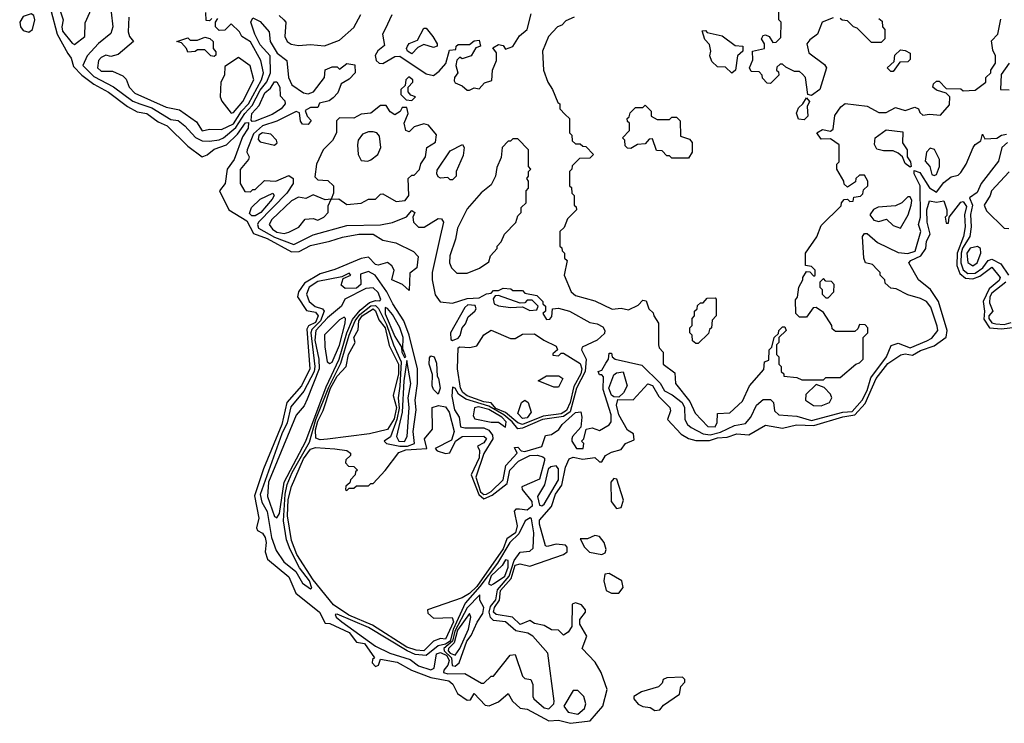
# Model space of a CAD drawing. Extents: x 2737310 to 2869991, y 870230 to 1012730.
# Tile 1 of 256: x 2782637 to 2786726, y 917534 to 920455. Entities that reach past the tile are written whole.
import ezdxf

# ---------------------------------------------------------------- set-up
doc = ezdxf.new("R2010")
doc.units = 0

msp = doc.modelspace()

# ---------------------------------------------------------------- linework, layer by layer
at = {"layer": '0CON02XD'}
for points in [[(2782865, 920352.5), (2782907.5, 920385), (2782908.3, 920441.7), (2782927.5, 920485), (2782927.5, 920505), (2782903, 920583), (2782862.5, 920625), (2782835.6, 920665.6), (2782815, 920674), (2782795, 920674), (2782777.5, 920655), (2782765.8, 920595), (2782781.2, 920565), (2782783.3, 920535), (2782798.8, 920508.8), (2782816.7, 920455), (2782811.2, 920425), (2782815, 920407.5), (2782855, 920357.5), (2782865, 920352.5)], [(2782765.7, 920495), (2782791.9, 920395), (2782836.2, 920315)], [(2783016.4, 920486.4), (2783023.8, 920425), (2783015, 920397.5), (2782964.3, 920355.7), (2782916.7, 920305), (2782898.8, 920265), (2782945, 920219.2), (2783025.7, 920175.7), (2783106.8, 920116.8), (2783135, 920105.7), (2783185, 920089.2), (2783265, 920041.2), (2783295, 920036), (2783322.5, 920015), (2783366.4, 919966.4), (2783395, 919952.5), (2783425, 919950), (2783465, 919955.8), (2783483.8, 919965), (2783535, 920006.9), (2783571.1, 920065), (2783601.9, 920098.1), (2783635, 920162), (2783662.8, 920197.2), (2783678.1, 920235), (2783676.7, 920305), (2783635, 920350), (2783614, 920395), (2783596.7, 920445), (2783605, 920462.5), (2783635, 920448), (2783673.3, 920405), (2783677.5, 920365), (2783706, 920316), (2783746.7, 920285), (2783753.3, 920215), (2783767.5, 920185), (2783815, 920151.2), (2783835, 920146.7), (2783857.5, 920155), (2783902.5, 920215), (2783905, 920247.5), (2783935, 920260), (2783955, 920260), (2783965, 920250), (2783995, 920272.5), (2784028.3, 920268.3), (2784030, 920235), (2784005, 920207.5), (2783971.7, 920188.3), (2783958.3, 920151.7), (2783939.3, 920130.7), (2783921.7, 920118.3), (2783881.7, 920108.3), (2783875, 920090), (2783845, 920090), (2783821.7, 920078.3), (2783830, 920055), (2783847, 920037), (2783835, 920020), (2783811.7, 920021.7), (2783803.3, 920033.3), (2783798.3, 920068.3), (2783785, 920073.3), (2783705, 920034), (2783645, 920014.2), (2783608.2, 919981.8), (2783581.2, 919915), (2783580, 919905), (2783590, 919885), (2783587.5, 919875), (2783553, 919833), (2783552.5, 919775), (2783571.7, 919741.7), (2783595, 919740), (2783605, 919750), (2783615, 919750), (2783653, 919787), (2783700, 919785), (2783755, 919807.5), (2783772.5, 919795), (2783772.5, 919775), (2783745.6, 919734.4), (2783628.8, 919615), (2783623.8, 919605), (2783628.8, 919588.8), (2783695, 919551.5), (2783775, 919522), (2783855, 919561.2), (2783995, 919600), (2784135, 919603.3), (2784185, 919613.3), (2784243.8, 919636.2), (2784265, 919662.5), (2784277.5, 919655), (2784270, 919635), (2784272.5, 919615), (2784293, 919593), (2784316.4, 919593.6), (2784375, 919630), (2784388.3, 919628.3), (2784396.7, 919615), (2784383.3, 919555)], [(2783435, 920460), (2783425, 920450), (2783411.7, 920451.7), (2783410, 920485)], [(2785925, 920140), (2785910, 920145), (2785900, 920215), (2785888.3, 920228.3), (2785875, 920240), (2785855, 920240), (2785818.3, 920258.3), (2785805, 920270), (2785795, 920270), (2785781.7, 920258.3), (2785780, 920245), (2785788.3, 920238.3), (2785790, 920225), (2785755, 920190), (2785741.7, 920191.7), (2785721.7, 920211.7), (2785720, 920225), (2785708.3, 920238.3), (2785675, 920240), (2785667.5, 920255), (2785681.7, 920288.3), (2785680, 920325), (2785730, 920335), (2785730, 920355), (2785717.5, 920375), (2785725, 920390), (2785735, 920392.5), (2785750, 920385), (2785765, 920360), (2785778.3, 920361.7), (2785798.3, 920381.7), (2785800, 920445), (2785790, 920455), (2785790, 920505)], [(2782675, 920403.3), (2782690, 920415), (2782700, 920455), (2782695, 920472.5), (2782685, 920480), (2782651.2, 920468.8), (2782636.7, 920445), (2782640, 920425), (2782650.5, 920410.5), (2782675, 920403.3)], [(2783090, 920465), (2783086.7, 920405), (2783092.5, 920385), (2783110, 920365), (2783045, 920310), (2783015, 920302.5), (2782995, 920307.5), (2782975, 920297.5), (2782963.3, 920285), (2782960, 920255), (2782975, 920241.2), (2783021.7, 920241.7), (2783065, 920222.5), (2783078.3, 920208.3), (2783091.2, 920175), (2783115, 920150), (2783245, 920092), (2783300.7, 920080.7), (2783371.2, 920031.2), (2783395, 919993.8)], [(2783395, 919993.8), (2783425, 920001.2), (2783475, 919998.8), (2783525, 920022.9), (2783558.5, 920075), (2783587.5, 920105), (2783640.6, 920205), (2783649.2, 920235), (2783638.8, 920285), (2783595, 920363.3), (2783560, 920385), (2783550, 920405), (2783515, 920437.5), (2783488.3, 920411.7), (2783465, 920410), (2783450, 920425), (2783450, 920445), (2783460, 920460)], [(2783715, 920472.5), (2783733.9, 920453.9), (2783742.5, 920445), (2783737.5, 920385), (2783747.5, 920365), (2783763.9, 920353.9), (2783795, 920347.5), (2783845, 920352.5), (2783903, 920347), (2783965, 920370), (2784025, 920422.5), (2784053.6, 920476.4)], [(2784182.5, 920475), (2784154, 920416), (2784143.3, 920395), (2784151.7, 920348.3), (2784123.6, 920326.4), (2784113.6, 920306.4), (2784117.5, 920285), (2784130, 920275), (2784145, 920273.3), (2784195, 920302.5), (2784215, 920303.3), (2784325, 920230), (2784355, 920223.3), (2784379.3, 920240.7), (2784407, 920273), (2784421.7, 920328.3), (2784448.3, 920331.7), (2784450, 920345), (2784458.3, 920351.7), (2784505, 920352.5), (2784525, 920367.5), (2784545, 920370), (2784550, 920345), (2784531.7, 920338.3), (2784512.5, 920305), (2784475, 920292.5), (2784465, 920300), (2784453, 920287), (2784447.5, 920265), (2784456.2, 920235), (2784442.5, 920215), (2784440.7, 920200.7), (2784445, 920192.5), (2784475, 920180), (2784495, 920162.5), (2784505, 920162.5), (2784525, 920172.5), (2784545, 920167.5), (2784567.5, 920192.5), (2784597.3, 920202.7), (2784600, 920245), (2784616.7, 920285), (2784617.5, 920305), (2784617, 920317), (2784601.7, 920338.3), (2784625, 920352.5), (2784645, 920347.5), (2784655, 920333.3), (2784685, 920344), (2784712.6, 920387.4), (2784743.8, 920415), (2784760.5, 920479.5)], [(2784940, 920465), (2784905, 920450), (2784888.3, 920431.7), (2784870, 920425), (2784832.5, 920385), (2784807.5, 920325), (2784812.5, 920245), (2784830, 920195), (2784850, 920165), (2784871.7, 920111.7), (2784880, 920105), (2784880, 920085), (2784901.7, 920061.7)], [(2784901.7, 920061.7), (2784920, 920045), (2784920, 919985), (2784930, 919975), (2784931.7, 919951.7), (2784945, 919940), (2784965, 919940), (2784975, 919930), (2784988.3, 919928.3), (2785020, 919895), (2785005, 919880), (2784961.7, 919878.3), (2784931.7, 919848.3), (2784930, 919835), (2784920, 919825), (2784920, 919765), (2784928.3, 919758.3), (2784930, 919735), (2784940, 919725), (2784940, 919685), (2784948.3, 919678.3), (2784950, 919665), (2784911.7, 919628.3), (2784898.3, 919591.7), (2784880, 919575), (2784880, 919515), (2784888.3, 919508.3), (2784890, 919495), (2784900, 919485), (2784900, 919465), (2784910, 919455), (2784897.5, 919395), (2784926.7, 919325), (2784945, 919310), (2785025, 919287.5), (2785097, 919253), (2785135, 919257.5), (2785165, 919250), (2785205, 919270), (2785225, 919290), (2785238.3, 919288.3), (2785250, 919255), (2785268.3, 919238.3), (2785270, 919225), (2785290, 919195), (2785290, 919105), (2785293, 919093), (2785310, 919075), (2785310, 919025), (2785358.3, 918988.3), (2785360, 918945), (2785420.5, 918870.5), (2785441.7, 918821.7), (2785495, 918766.7), (2785525.6, 918764.4), (2785533, 918783), (2785535, 918820), (2785586.7, 918823.3), (2785638.3, 918871.7), (2785667.5, 918935), (2785727, 919003), (2785730, 919035), (2785748.3, 919041.7), (2785750, 919085), (2785760, 919095), (2785770, 919135), (2785788.3, 919151.7), (2785790, 919165), (2785805, 919180), (2785815, 919180), (2785820, 919165), (2785790, 919135), (2785790, 919115), (2785780, 919105), (2785780, 919065), (2785790, 919055), (2785790, 919025), (2785800, 919015), (2785800, 918995), (2785810, 918985), (2785810, 918975), (2785865, 918970), (2785885, 918960), (2785975, 918960), (2785985, 918970), (2786045, 918970), (2786110, 919025), (2786125, 919030), (2786140, 919045), (2786140, 919135), (2786160, 919155), (2786160, 919175), (2786148.3, 919188.3), (2786125, 919190), (2786118.3, 919171.7), (2786105, 919160), (2786025, 919160), (2786011.7, 919171.7), (2786010, 919185), (2785975, 919240), (2785945, 919260), (2785931.7, 919258.3), (2785905, 919220), (2785875, 919220), (2785860, 919235), (2785858.3, 919291.7), (2785867, 919303), (2785872.5, 919345), (2785890, 919375), (2785890, 919385), (2785905, 919410), (2785918.3, 919408.3), (2785935, 919390), (2785940, 919395), (2785940, 919415), (2785925, 919430), (2785900, 919435), (2785900, 919485), (2785947, 919553), (2785965, 919600), (2786048.3, 919681.7), (2786050, 919695), (2786061.7, 919708.3), (2786075, 919710), (2786085, 919700), (2786098.3, 919701.7), (2786101.7, 919718.3), (2786128.3, 919721.7), (2786138.3, 919731.7), (2786141.7, 919748.3), (2786160, 919765), (2786160, 919785), (2786145, 919810), (2786125, 919810), (2786110, 919795), (2786108.3, 919781.7), (2786075, 919760), (2786061.7, 919771.7), (2786060, 919785), (2786030, 919835), (2786030, 919855), (2786040, 919865), (2786040, 919935), (2786005, 919960), (2785965, 919958.8), (2785947.5, 919985), (2785970.7, 919999.3), (2786005, 919992.5), (2786015, 920000), (2786023, 920057), (2786046.7, 920093.3), (2786065, 920107.5), (2786156.4, 920096.4), (2786205, 920070), (2786235, 920070), (2786275, 920090), (2786315, 920077.5), (2786355, 920092.5), (2786370, 920085), (2786375, 920070), (2786388.3, 920058.3), (2786415, 920062.5), (2786461.7, 920058.3), (2786498.3, 920101.7), (2786500, 920135), (2786485, 920150), (2786445, 920162.5), (2786430, 920175), (2786431.7, 920188.3), (2786445, 920200), (2786455, 920200), (2786485, 920170), (2786545, 920167.5), (2786555, 920160), (2786605, 920162.5), (2786650, 920195), (2786650, 920215), (2786670, 920235), (2786670, 920245), (2786690, 920275), (2786690, 920305), (2786678.3, 920328.3), (2786673, 920367), (2786700, 920395), (2786712.5, 920457.5)], [(2786015, 920462.5), (2785970, 920445), (2785950, 920395), (2785918.3, 920371.7), (2785906.7, 920355), (2785915, 920317.5), (2785979.5, 920269.5), (2785987.5, 920255), (2785960, 920165), (2785925, 920140)], [(2786205, 920460), (2786218.3, 920448.3), (2786220, 920425), (2786230, 920415), (2786230, 920375), (2786215, 920360), (2786175, 920360), (2786115, 920420), (2786100, 920425), (2786075, 920450), (2786053, 920453), (2786045, 920460)], [(2784265, 920313.3), (2784247.5, 920325), (2784243.3, 920335), (2784247.5, 920345), (2784255, 920356.7), (2784289.3, 920370.7), (2784315, 920420), (2784325, 920420), (2784352.5, 920385), (2784370, 920355), (2784370, 920345), (2784355, 920340), (2784315, 920352.5), (2784290.7, 920339.3), (2784265, 920313.3)], [(2785595, 920232.5), (2785568.3, 920258.3), (2785535, 920260), (2785511.7, 920281.7), (2785502.5, 920305), (2785507.5, 920325), (2785501.7, 920351.7), (2785483, 920373), (2785471.7, 920408.3), (2785485, 920410), (2785492.5, 920402.5), (2785555, 920387.5), (2785608.3, 920348.3), (2785640, 920345), (2785640, 920325), (2785617.5, 920305), (2785610, 920245), (2785595, 920232.5)], [(2783445, 920302.5), (2783430, 920305), (2783405, 920330), (2783375, 920330), (2783365, 920322.5), (2783335, 920320), (2783330, 920335), (2783308.3, 920358.3), (2783290, 920365), (2783335, 920380), (2783345, 920370), (2783375, 920370), (2783405, 920382.5), (2783427, 920377), (2783440, 920365), (2783440, 920335), (2783451.7, 920321.7), (2783451.7, 920308.3), (2783445, 920302.5)], [(2786265, 920240), (2786255, 920240), (2786240, 920255), (2786268.3, 920281.7), (2786271.7, 920308.3), (2786295, 920330), (2786315, 920327.5), (2786335.9, 920315.9), (2786335, 920290), (2786325, 920280), (2786291.7, 920278.3), (2786265, 920240)], [(2782836.2, 920315), (2782850, 920295), (2782860.3, 920260.3), (2782895, 920224.2), (2782945, 920187.1), (2783005, 920154.2), (2783085, 920094), (2783125, 920072.5), (2783165, 920065.8), (2783211.3, 920031.3), (2783248.8, 920015), (2783335, 919930), (2783395, 919886.2), (2783415, 919893.8), (2783445, 919918), (2783495, 919936), (2783540.8, 919979.2), (2783575, 920026.2), (2783587.5, 920027.5), (2783586.2, 920005), (2783562, 919968), (2783528, 919875), (2783498.8, 919835), (2783490, 919775), (2783466, 919745), (2783505.7, 919665.7), (2783579.5, 919619.5), (2783607.4, 919567.4), (2783665, 919546.5), (2783765, 919490.8), (2783797.9, 919492.1), (2783845, 919517.5), (2783925, 919536), (2783977.3, 919552.7), (2784045, 919564), (2784105, 919564), (2784145, 919540), (2784198.8, 919528.8), (2784273, 919493), (2784291.7, 919471.7), (2784286.7, 919425), (2784257.5, 919402.5), (2784255, 919330), (2784226.1, 919356.1), (2784182.5, 919375), (2784192.5, 919415), (2784183, 919433), (2784165, 919447.5), (2784126, 919436), (2784115, 919439.2), (2784085, 919468.6), (2784055, 919464.2), (2783945, 919417.5), (2783885, 919399.4), (2783819.5, 919360.5), (2783794.2, 919325), (2783790, 919305), (2783827.5, 919247.5), (2783865, 919240.8), (2783876.5, 919225), (2783865, 919198.1), (2783836.5, 919183.5), (2783829.7, 919170.3), (2783842.2, 919005), (2783807.8, 918935), (2783746.9, 918865), (2783725.3, 918774.7), (2783649.5, 918590.5), (2783612.1, 918477.9), (2783630, 918385), (2783620.8, 918345), (2783625, 918333.8), (2783645, 918323.3), (2783655.7, 918305.7), (2783660, 918285), (2783656, 918245), (2783665.9, 918215.9), (2783755, 918142.5), (2783783.6, 918073.6), (2783882.5, 917995), (2783905, 917950), (2783925, 917947.5), (2784005, 917910.8), (2784035, 917870), (2784068.8, 917865), (2784110, 917805), (2784101.7, 917798.3), (2784100, 917785), (2784115, 917770), (2784127.5, 917775), (2784135, 917800), (2784205, 917787.5), (2784264.1, 917754.1), (2784345, 917723.8), (2784419.5, 917709.5), (2784436.1, 917696.1), (2784455, 917657.5), (2784495, 917630), (2784509.3, 917630.7), (2784525, 917657.5), (2784569.5, 917609.5), (2784586.7, 917606.7), (2784625, 917623.3), (2784665, 917657.5), (2784683.3, 917625), (2784715, 917596.7), (2784745, 917592.5), (2784835, 917543.3), (2784875, 917546.7), (2784925, 917533.8), (2785006.1, 917543.9), (2785058.8, 917605), (2785076.4, 917673.6), (2785051.2, 917745), (2785027.3, 917787.3), (2784972.5, 917845), (2784992.5, 917895), (2784963.3, 917945), (2784963.3, 917965), (2784986.7, 917995), (2784986.7, 918005), (2784970, 918025), (2784945, 918033.3), (2784931.7, 918028.3), (2784930, 917935), (2784915, 917912.5), (2784895, 917900), (2784875, 917920), (2784845, 917922.5), (2784815, 917940), (2784775, 917947.5), (2784755, 917960), (2784715, 917944.2), (2784684, 917974), (2784615.5, 917985.5), (2784604.5, 917995), (2784608.5, 918015), (2784630, 918045), (2784634, 918085), (2784678.2, 918135), (2784695, 918190.6), (2784715, 918196.5), (2784755, 918185.8), (2784895.9, 918234.1), (2784910, 918245), (2784910, 918265), (2784903.6, 918273.6), (2784865, 918278), (2784827.5, 918267.5), (2784820.7, 918270.7), (2784795, 918360), (2784795, 918377.5), (2784845, 918433.8), (2784862.5, 918485), (2784888, 918522), (2784903.2, 918596.8), (2784918.3, 918631.7), (2784935, 918638.6), (2784975, 918630.8), (2785025, 918637.5), (2785045, 918620), (2785055, 918620), (2785070, 918645), (2785095, 918660), (2785135, 918670), (2785152.5, 918695), (2785188.8, 918711.2), (2785186.7, 918735), (2785161.2, 918751.2), (2785124.5, 918814.5), (2785116, 918854), (2785121.7, 918878.3), (2785185, 918876.7), (2785245, 918942.5), (2785265, 918936), (2785290.9, 918890.9), (2785336.7, 918845), (2785339.3, 918830.7), (2785327.5, 918795), (2785384.2, 918734.2), (2785415, 918716), (2785445, 918708), (2785502.4, 918707.6), (2785535, 918719.1), (2785575, 918721.4), (2785615, 918736.2), (2785665, 918730.8), (2785735, 918771.2), (2785805, 918758.6), (2785862.5, 918772.5), (2785935, 918769.6), (2786055, 918806.4), (2786105.9, 918814.1), (2786148.7, 918861.3), (2786193.5, 918965), (2786242.9, 919027.1), (2786296.3, 919063.7), (2786315, 919067.5), (2786345, 919062.7), (2786377.9, 919082.1), (2786435, 919101.4), (2786485, 919137.5), (2786489.6, 919165), (2786452.9, 919285), (2786420, 919335), (2786370, 919375), (2786330, 919445), (2786337.5, 919455), (2786380, 919475), (2786400, 919505), (2786402.5, 919535), (2786418.8, 919565), (2786406.1, 919613.9), (2786404.2, 919665), (2786415, 919702.5), (2786445, 919698), (2786475, 919702.5), (2786488, 919665), (2786487.5, 919642.5), (2786480, 919635), (2786485, 919610), (2786495, 919610), (2786497.5, 919635), (2786545, 919697.5), (2786555, 919700), (2786569.7, 919679.7), (2786561.4, 919645), (2786564.3, 919595), (2786556.9, 919555), (2786530, 919485), (2786529.1, 919435), (2786541.1, 919401.1), (2786565, 919381.9), (2786595, 919378.9), (2786625, 919390.6), (2786675, 919427.5), (2786709.2, 919385), (2786705, 919372), (2786662.7, 919337.3), (2786638.9, 919285), (2786644.4, 919245), (2786641.7, 919211.7), (2786665, 919175.7), (2786715, 919170.9), (2786855, 919188.2)], [(2783515, 920067.5), (2783525, 920070), (2783563.8, 920115), (2783608.8, 920205), (2783593.6, 920263.6), (2783545, 920297.5), (2783489.3, 920260.7), (2783487.5, 920225), (2783472.5, 920195), (2783470, 920135), (2783476.4, 920116.4), (2783515, 920067.5)], [(2786746.2, 920275), (2786713, 920227), (2786710, 920165), (2786746.4, 920163.6)], [(2784265, 920120), (2784280, 920135), (2784261.7, 920141.7), (2784250, 920155), (2784250, 920175), (2784270, 920195), (2784270, 920205), (2784252.5, 920217.5), (2784240, 920205), (2784238.3, 920181.7), (2784220, 920165), (2784220, 920145), (2784241.7, 920121.7), (2784265, 920120)], [(2783602.5, 920032.5), (2783598.3, 920038.3), (2783601.2, 920065), (2783630.8, 920099.2), (2783655, 920151.2), (2783678.6, 920171.4), (2783695, 920196.7), (2783705, 920196.7), (2783716.7, 920175), (2783718.3, 920138.3), (2783738.3, 920118.3), (2783740, 920105), (2783722.5, 920085), (2783685, 920061.2), (2783615, 920033.8), (2783602.5, 920032.5)], [(2785895, 920038.8), (2785871.4, 920041.4), (2785862.7, 920067.3), (2785871.2, 920088.8), (2785890, 920105), (2785905, 920130), (2785917.5, 920115), (2785907.5, 920095), (2785910, 920055), (2785895, 920038.8)], [(2783995, 919687.5), (2784055, 919693.3), (2784085, 919710), (2784115, 919710), (2784135, 919730), (2784145, 919732.5), (2784200.7, 919700.7), (2784237.5, 919705), (2784253.3, 919725), (2784250, 919795), (2784265, 919810), (2784275, 919810), (2784297, 919833), (2784303, 919857), (2784322.5, 919885), (2784327.5, 919925), (2784363.6, 919946.4), (2784367.5, 919977.5), (2784335, 920017.5), (2784315, 920022.5), (2784275, 920010), (2784255, 919990), (2784240, 919995), (2784233.3, 920025), (2784250, 920065), (2784245, 920090), (2784225, 920090), (2784216.4, 920073.6), (2784195, 920060), (2784175, 920072.5), (2784158.8, 920098.8), (2784135, 920098.8), (2784095, 920066.7), (2784055, 920063.3), (2784025, 920046.7), (2783965, 920047.5), (2783952.5, 920035), (2783952.5, 919985), (2783936.4, 919953.6), (2783897.5, 919915), (2783870, 919855), (2783863, 919803), (2783875, 919790), (2783917, 919787), (2783940, 919765), (2783940, 919735), (2783930, 919710), (2783961.7, 919711.7), (2783995, 919687.5)], [(2785415, 919880), (2785345, 919880), (2785335, 919890), (2785325, 919890), (2785305, 919910), (2785281.7, 919911.7), (2785265, 919960), (2785251.7, 919958.3), (2785235, 919940), (2785203, 919937), (2785175, 919920), (2785161.7, 919921.7), (2785151.7, 919931.7), (2785150, 919955), (2785140, 919965), (2785170, 919995), (2785170, 920025), (2785161.7, 920031.7), (2785160, 920045), (2785168.3, 920051.7), (2785171.7, 920068.3), (2785195, 920090), (2785225, 920090), (2785235, 920100), (2785260, 920075), (2785260, 920055), (2785285, 920040), (2785335, 920040), (2785345, 920050), (2785365, 920050), (2785380, 920035), (2785381.7, 919971.7), (2785418.3, 919958.3), (2785430, 919945), (2785430, 919905), (2785415, 919880)], [(2786335, 919842.5), (2786315, 919857.5), (2786303.3, 919885), (2786285, 919901.2), (2786265, 919910), (2786225, 919910), (2786197, 919917), (2786187, 919937), (2786190, 919965), (2786235, 919997.5), (2786305, 919990), (2786303.6, 919943.6), (2786323.3, 919915), (2786322.5, 919885), (2786336.7, 919865), (2786340, 919845), (2786335, 919842.5)], [(2783695, 919934), (2783705.9, 919944.1), (2783703.8, 919955), (2783679.7, 919979.7), (2783645.6, 919985.6), (2783630, 919975), (2783627, 919957), (2783635, 919947.5), (2783695, 919934)], [(2784083, 919867), (2784095, 919872.5), (2784124.2, 919895.8), (2784136.7, 919925), (2784131.7, 919971.7), (2784120, 919985), (2784105, 919990), (2784085, 919990), (2784060.7, 919979.3), (2784042.5, 919955), (2784040, 919935), (2784042.5, 919895), (2784055, 919870), (2784083, 919867)], [(2784383.3, 919555), (2784350, 919405), (2784350, 919375), (2784363, 919313), (2784383, 919283), (2784435, 919277.5), (2784495, 919297.5), (2784545, 919300), (2784575, 919317.5), (2784595, 919320), (2784605, 919330), (2784625, 919330), (2784645, 919340), (2784677, 919337), (2784685, 919330), (2784725, 919330), (2784735, 919320), (2784785, 919310), (2784810, 919285), (2784810, 919275), (2784820, 919265), (2784820, 919245), (2784810, 919235), (2784825, 919210), (2784838.3, 919211.7), (2784847, 919223), (2784850, 919255), (2784875, 919257.5), (2784920, 919245), (2785005, 919197.5), (2785035, 919192.5), (2785059.3, 919179.3), (2785067.5, 919165), (2785065, 919152.5), (2785035.6, 919124.4), (2784972.5, 919095), (2784970, 919085), (2784990, 919045), (2784985.6, 918995), (2784949.6, 918925), (2784923.5, 918826.5), (2784895, 918808.2), (2784808.8, 918795), (2784725, 918758.9), (2784705, 918756), (2784682.5, 918785), (2784647.5, 918815), (2784585, 918850.7), (2784490, 918880), (2784459.7, 918899.7), (2784445.7, 918925.7), (2784435, 918930), (2784431.7, 918891.7), (2784442, 918835), (2784462.5, 918805), (2784467.5, 918765), (2784485, 918760), (2784565, 918760), (2784585, 918750.8), (2784599.8, 918729.8), (2784601.5, 918715), (2784565, 918653.8), (2784531.2, 918555), (2784550.8, 918495), (2784565, 918483.6), (2784575, 918484.6), (2784595, 918495.7), (2784644.3, 918545), (2784655.9, 918604.1), (2784702.5, 918655), (2784691.7, 918678.3), (2784705, 918680), (2784720, 918665), (2784735, 918662), (2784805, 918682.5), (2784820.7, 918729.3), (2784845, 918733.3), (2784876.4, 918753.6), (2784890, 918775), (2784945, 918823.8), (2784966.7, 918826.7), (2784972, 918805), (2784967, 918763), (2784932.5, 918725), (2784930, 918715), (2784930, 918705), (2784950, 918675), (2784977.5, 918675), (2784980, 918695), (2784970, 918705), (2784980, 918715), (2784990, 918755), (2785015, 918760), (2785045, 918750), (2785085, 918772.5), (2785093.3, 918785), (2785093.8, 918815), (2785060.3, 918920.3), (2785061.7, 918971.7), (2785055, 918980), (2785045, 918980), (2785040, 918995), (2785055, 919000), (2785071.7, 919028.3), (2785082.5, 919045), (2785085, 919070), (2785095, 919070), (2785097.5, 919055), (2785110, 919045), (2785220.6, 919020.6), (2785296.4, 918946.4), (2785314.4, 918914.4), (2785347.3, 918897.3), (2785388, 918865), (2785397.5, 918845), (2785398.8, 918795), (2785410, 918775), (2785425, 918761.2), (2785475, 918736), (2785505, 918731.9), (2785547.4, 918742.6), (2785605, 918770.8), (2785651.2, 918778.8), (2785673.3, 918805), (2785697.5, 918855), (2785725, 918877.5), (2785755, 918877.5), (2785767.5, 918865), (2785771.7, 918831.7), (2785790, 918815), (2785865, 918808.8), (2785925, 918790.8), (2786055, 918825.8), (2786095, 918828.6), (2786135.6, 918875), (2786156.5, 918915), (2786172.5, 918967.5), (2786236.7, 919055), (2786257, 919103), (2786285, 919112.5), (2786335, 919093.3), (2786405, 919121.2), (2786425, 919133.3), (2786450, 919165), (2786447.5, 919182.5), (2786421.7, 919261.7), (2786402.5, 919285), (2786378, 919298), (2786325, 919312.5), (2786277, 919337), (2786255, 919340), (2786231.7, 919361.7), (2786230, 919375), (2786210, 919395), (2786210, 919405), (2786198.3, 919418.3), (2786178.3, 919438.3), (2786150, 919445), (2786142.5, 919465), (2786137.5, 919555), (2786145, 919567.5), (2786157, 919567), (2786199.3, 919529.3), (2786285, 919488.8), (2786325, 919484), (2786355.6, 919494.4), (2786380, 919575), (2786370, 919605), (2786377.5, 919635), (2786376.2, 919765), (2786352.5, 919815), (2786351.7, 919828.3), (2786375, 919820), (2786415, 919756.7), (2786445, 919738.8), (2786475, 919778.8), (2786505, 919802.5), (2786535, 919810), (2786545, 919820), (2786567.5, 919855), (2786596.7, 919925), (2786605, 919937.5), (2786628.3, 919951.7), (2786635, 919980), (2786645, 919960), (2786695, 919963.3), (2786715, 919976.2), (2786735, 919980)], [(2784495, 919402.5), (2784547, 919423), (2784585, 919450), (2784592.5, 919475), (2784620, 919505), (2784620, 919515), (2784637, 919533), (2784650, 919565), (2784697, 919613), (2784705, 919640), (2784720, 919655), (2784720, 919675), (2784740, 919695), (2784740, 919745), (2784750, 919755), (2784750, 919785), (2784742.5, 919795), (2784750, 919805), (2784750, 919825), (2784760, 919835), (2784750, 919845), (2784750, 919915), (2784705, 919960), (2784685, 919960), (2784675, 919950), (2784665, 919950), (2784640, 919925), (2784637, 919883), (2784618.3, 919841.7), (2784612.5, 919805), (2784595, 919770), (2784553.6, 919736.4), (2784495, 919670), (2784455, 919590), (2784446.4, 919543.6), (2784423.3, 919475), (2784422.5, 919445), (2784430, 919425), (2784453, 919403), (2784495, 919402.5)], [(2784435, 919790), (2784425, 919790), (2784415, 919800), (2784385, 919797.5), (2784375, 919802.5), (2784368.8, 919815), (2784370.3, 919829.7), (2784425, 919911.2), (2784476.2, 919936.2), (2784482.5, 919925), (2784479.3, 919890.7), (2784450, 919825), (2784450, 919805), (2784435, 919790)], [(2786435, 919807.5), (2786445, 919812.5), (2786456.7, 919845), (2786456.7, 919875), (2786436.4, 919916.4), (2786418.3, 919921.7), (2786403.3, 919905), (2786397, 919867), (2786417.5, 919845), (2786425, 919812.5), (2786435, 919807.5)], [(2786740, 919945), (2786716.1, 919923.9), (2786702.3, 919867.7), (2786630, 919775), (2786613, 919737), (2786582, 919715), (2786594.4, 919685), (2786585.8, 919645.8), (2786589.2, 919595), (2786582.9, 919555), (2786552.9, 919507.1), (2786547.3, 919485), (2786545.5, 919445), (2786555, 919416), (2786575, 919401.1), (2786605, 919403.3), (2786637.1, 919425), (2786658.8, 919455), (2786675, 919460.8), (2786711.2, 919441.2), (2786743.8, 919395)], [(2786746.1, 919823.9), (2786672.5, 919745), (2786667.5, 919725), (2786642.5, 919685), (2786651.7, 919661.7), (2786725, 919590), (2786745, 919587.5)], [(2783615, 919640.8), (2783600.8, 919640.8), (2783590.5, 919650.5), (2783598.8, 919675), (2783635, 919710), (2783687.5, 919735), (2783693.3, 919725), (2783685, 919710), (2783638, 919655), (2783615, 919640.8)], [(2783735, 919566.7), (2783755, 919573.3), (2783796.1, 919593.9), (2783823, 919627), (2783855, 919630), (2783875, 919622.5), (2783900, 919635), (2783917.5, 919655), (2783918.3, 919681.7), (2783930, 919710), (2783905, 919707.5), (2783855, 919727.5), (2783825, 919713.3), (2783795, 919717.5), (2783765, 919703.3), (2783683.3, 919625), (2783673.3, 919605), (2783686.7, 919585), (2783705, 919572.5), (2783735, 919566.7)], [(2786295, 919590), (2786326.7, 919645), (2786340, 919685), (2786342.5, 919705), (2786335, 919720), (2786325, 919720), (2786300, 919695), (2786275, 919682.5), (2786203, 919677), (2786183.6, 919666.4), (2786167.5, 919645), (2786185, 919623.3), (2786205, 919617.5), (2786237, 919627), (2786265, 919600), (2786295, 919590)], [(2786595, 919433.3), (2786613.3, 919445), (2786628.8, 919485), (2786626.7, 919505), (2786615, 919513.3), (2786585, 919506), (2786570, 919485), (2786575, 919447.5), (2786595, 919433.3)], [(2783845, 918092.5), (2783850, 918095), (2783840, 918125), (2783799.5, 918179.5), (2783759.5, 918255), (2783745.5, 918295), (2783731.8, 918375), (2783739.6, 918485), (2783747.9, 918525), (2783768.5, 918575), (2783839.7, 918700.3), (2783867.3, 918795), (2783920.2, 918929.8), (2783971.2, 919028.8), (2784005.4, 919145), (2784030.7, 919205), (2784049.5, 919230.5), (2784095, 919266.8), (2784115, 919267.9), (2784126.4, 919256.3), (2784159.9, 919189.9), (2784188.8, 919105), (2784220.7, 919035), (2784216, 918934), (2784209.2, 918885), (2784212.3, 918842.3), (2784203.1, 918795), (2784176.5, 918723.5), (2784150, 918705), (2784160, 918695), (2784215, 918684.5), (2784247.5, 918685), (2784276.2, 918695), (2784270.8, 918745), (2784284, 918835), (2784279.2, 918875), (2784289.2, 918945), (2784289.2, 919005), (2784254.3, 919145), (2784232, 919205), (2784186.2, 919275), (2784162, 919325), (2784112.5, 919395), (2784085, 919410), (2784052, 919398), (2784053.1, 919355), (2784035, 919340), (2783989.2, 919339.2), (2783972.3, 919352.3), (2783980, 919380), (2784012.5, 919395), (2784005, 919402.5), (2783975, 919387.5), (2783875, 919367.5), (2783838.8, 919345), (2783828, 919315), (2783839.2, 919285), (2783864.6, 919264.6), (2783894.4, 919254.4), (2783900.8, 919245), (2783886.2, 919205), (2783850.6, 919169.4), (2783846.2, 919155), (2783862.7, 919015), (2783859.5, 918995), (2783817.1, 918912.9), (2783762.8, 918847.2), (2783748.3, 918781.7), (2783725, 918736.2), (2783635.7, 918484.3), (2783642.2, 918452.2), (2783665, 918412.5), (2783682.2, 918305), (2783701.7, 918251.7), (2783733.8, 918203.8), (2783783.4, 918163.4), (2783810.8, 918115), (2783845, 918092.5)], [(2785995, 919300), (2786017.5, 919325), (2786020, 919355), (2786008.3, 919368.3), (2785985, 919370), (2785975, 919380), (2785960, 919365), (2785960, 919345), (2785970, 919335), (2785970, 919315), (2785985, 919300), (2785995, 919300)], [(2783705, 918386.7), (2783715.6, 918405), (2783734.5, 918535), (2783825.7, 918705.7), (2783909.1, 918930.8), (2783963.1, 919045), (2783995.3, 919155), (2784019.3, 919210.7), (2784051.2, 919248.8), (2784089.4, 919280.6), (2784115, 919289.2), (2784132.5, 919287.5), (2784136.4, 919293.6), (2784125, 919322.5), (2784105, 919341.2), (2784075, 919339.2), (2783987.5, 919295), (2783973.8, 919265), (2783915, 919217.5), (2783866.7, 919165), (2783862.9, 919125), (2783879.4, 919045), (2783881.1, 919005), (2783831.1, 918878.9), (2783818.7, 918851.3), (2783785, 918812.5), (2783669.5, 918535), (2783665.8, 918475.8), (2783695, 918392.5), (2783705, 918386.7)], [(2786732.5, 919365), (2786675, 919319.2), (2786665.8, 919305), (2786665, 919280), (2786678.8, 919245), (2786662.5, 919225), (2786661.4, 919215), (2786675, 919196), (2786691.7, 919191.7), (2786725, 919189.1), (2786755, 919198.1)], [(2784755, 919247.5), (2784785, 919250), (2784790, 919265), (2784765, 919290), (2784745, 919290), (2784735, 919280), (2784715, 919277.5), (2784625, 919310), (2784611.7, 919308.3), (2784603.3, 919296.7), (2784607.5, 919275), (2784625, 919266.7), (2784675, 919260), (2784725, 919262.5), (2784755, 919247.5)], [(2785455, 919110), (2785445, 919110), (2785431.7, 919121.7), (2785430, 919145), (2785420, 919155), (2785420, 919175), (2785430, 919185), (2785430, 919215), (2785440, 919225), (2785440, 919245), (2785450, 919255), (2785451.7, 919268.3), (2785465, 919280), (2785475, 919280), (2785491.7, 919298.3), (2785525, 919300), (2785530, 919295), (2785530, 919225), (2785513, 919207), (2785510, 919175), (2785501.7, 919168.3), (2785498.3, 919151.7), (2785455, 919110)], [(2784235, 919052.5), (2784240, 919055), (2784228.3, 919088.3), (2784229.2, 919135), (2784215, 919176.7), (2784185, 919231.2), (2784165, 919256.2), (2784155, 919260), (2784155, 919233.3), (2784195, 919140), (2784222.5, 919095), (2784224.2, 919075), (2784235, 919052.5)], [(2784435, 919122.5), (2784457.5, 919132.5), (2784466.1, 919143.9), (2784473.8, 919176.2), (2784488.3, 919191.7), (2784499.3, 919220.7), (2784527.5, 919245), (2784532.5, 919255), (2784528.3, 919268.3), (2784498.3, 919271.7), (2784485, 919260), (2784426.7, 919155), (2784427.5, 919127.5), (2784435, 919122.5)], [(2783885, 918710), (2783867.3, 918717.3), (2783865, 918752.5), (2783875, 918788.6), (2783897, 918833), (2783928.2, 918925), (2783955, 918974.4), (2783993.3, 919015), (2784002, 919065), (2784030, 919115), (2784024.2, 919135), (2784042.3, 919167.7), (2784044.6, 919205), (2784059.5, 919225), (2784105, 919254.4), (2784115, 919245.8), (2784128.3, 919208.3), (2784154.6, 919175), (2784171.7, 919101.7), (2784210, 919025), (2784209.7, 918985), (2784188, 918895), (2784201.2, 918845), (2784192.2, 918797.8), (2784165, 918754), (2784090, 918735), (2783915, 918714), (2783885, 918710)], [(2783925, 919027.5), (2783935, 919033.3), (2783965, 919103.3), (2783988.8, 919195), (2783990, 919215), (2783985, 919220), (2783965, 919208.8), (2783903, 919147), (2783903.6, 919096.4), (2783913.9, 919033.9), (2783925, 919027.5)], [(2784725, 918774.7), (2784705, 918781.2), (2784655, 918823.9), (2784615, 918840.3), (2784594.6, 918864.6), (2784565, 918868.2), (2784495, 918894), (2784476.9, 918906.9), (2784467.2, 918925), (2784455.3, 919005), (2784457.5, 919092.5), (2784465, 919096.9), (2784506, 919094), (2784535, 919101.4), (2784563.8, 919146.2), (2784595, 919165.7), (2784675, 919130.8), (2784695, 919132), (2784725, 919149.2), (2784775, 919151.2), (2784813.8, 919123.8), (2784865, 919100), (2784870, 919085), (2784851.7, 919068.3), (2784851.7, 919061.7), (2784875, 919060), (2784885, 919070), (2784895, 919070), (2784965, 919028), (2784971.5, 919005), (2784967.8, 918985), (2784938.5, 918931.5), (2784922.9, 918865), (2784907.5, 918832.5), (2784885, 918818.9), (2784811.2, 918808.8), (2784725, 918774.7)], [(2784375, 918900), (2784355, 918920), (2784350, 918935), (2784351.7, 918981.7), (2784337.5, 919025), (2784338.3, 919051.7), (2784345, 919060), (2784357.5, 919055), (2784368.3, 919028.3), (2784370, 918975), (2784376.7, 918965), (2784382.5, 918925), (2784375, 918900)], [(2784235, 918703.1), (2784245.5, 918724.5), (2784254.2, 918845), (2784250.8, 918885), (2784260.8, 918945), (2784245, 919040), (2784232.7, 918955), (2784224.6, 918825.4), (2784201.1, 918725), (2784212, 918705), (2784235, 918703.1)], [(2784875, 918928.8), (2784855, 918929.2), (2784790, 918955), (2784825, 918976.2), (2784876.4, 918976.4), (2784892.5, 918965), (2784875, 918928.8)], [(2785125, 918887.5), (2785105, 918888.8), (2785095, 918896.2), (2785083.1, 918925), (2785105, 918980), (2785115, 918988.8), (2785142.5, 918992.5), (2785160, 918935), (2785144.1, 918905.9), (2785125, 918887.5)], [(2785965, 918852.5), (2786000, 918865), (2786010, 918885), (2786005, 918900), (2785978.3, 918928.3), (2785945, 918940), (2785901.7, 918898.3), (2785900, 918875), (2785933.6, 918853.6), (2785965, 918852.5)], [(2784315, 917834.4), (2784283.1, 917836.9), (2784245, 917849.6), (2784101.7, 917941.7), (2784003.2, 917983.2), (2783940, 918025), (2783855, 918130), (2783787.5, 918235), (2783765, 918292.5), (2783749.5, 918395), (2783752.4, 918462.4), (2783765, 918516.7), (2783815, 918631.2), (2783845, 918672.5), (2783865, 918678.8), (2783945, 918673.8), (2783995, 918666.7), (2784010, 918655), (2784010, 918645), (2783991.7, 918628.3), (2783990, 918615), (2784001.7, 918601.7), (2784025, 918600), (2784040, 918585), (2784031.7, 918578.3), (2784030, 918565), (2784010, 918545), (2784008.3, 918531.7), (2783991.7, 918518.3), (2783990, 918505), (2783995, 918500), (2784005, 918510), (2784025, 918510), (2784035, 918520), (2784085, 918520), (2784095, 918530), (2784105, 918530), (2784155, 918583.3), (2784212.1, 918657.9), (2784240.7, 918669.3), (2784285, 918671.8), (2784327.5, 918675), (2784318.6, 918715), (2784351.2, 918755), (2784350, 918845), (2784376.2, 918853.8), (2784405, 918847.5), (2784420, 918825), (2784441.5, 918745), (2784430.8, 918709.2), (2784362.5, 918675), (2784370, 918665), (2784405, 918653.8), (2784423.6, 918656.4), (2784446.2, 918705), (2784475, 918724.2), (2784565, 918726), (2784575.8, 918715.8), (2784565, 918698.8), (2784537.5, 918685), (2784546.8, 918666.8), (2784545.4, 918635.4), (2784512.5, 918565), (2784543.4, 918483.4), (2784565, 918466.2), (2784598.8, 918481.2), (2784660.9, 918529.1), (2784672.7, 918585), (2784707.9, 918622.1), (2784755, 918646.1), (2784787.1, 918647.1), (2784809.7, 918639.7), (2784816.7, 918635), (2784816.7, 918625), (2784795, 918547.5), (2784722.5, 918515), (2784723.3, 918505), (2784764.3, 918455), (2784765.6, 918435), (2784745, 918418.6), (2784712.3, 918422.3), (2784696.7, 918423.3), (2784690, 918415), (2784703.6, 918353.6), (2784696.1, 918325), (2784660.6, 918299.4), (2784645, 918258.1), (2784535, 918101.1), (2784505, 918072.3), (2784475, 918054.2), (2784330, 918005), (2784331.7, 917991.7), (2784355, 917970), (2784433, 917973), (2784438.1, 917955), (2784405, 917883.3), (2784385, 917886.2), (2784355.5, 917874.5), (2784315, 917834.4)], [(2784725, 918799.5), (2784705, 918820), (2784721.2, 918865), (2784735, 918876), (2784748.8, 918865), (2784760.8, 918825), (2784745, 918801.8), (2784725, 918799.5)], [(2784655, 918763.3), (2784657.5, 918785), (2784638.6, 918805), (2784585, 918836.8), (2784542.4, 918847.6), (2784525.9, 918844.1), (2784520.8, 918810.8), (2784527.7, 918797.7), (2784595, 918783.8), (2784625, 918784), (2784655, 918763.3)], [(2784805, 918436.7), (2784815, 918443.8), (2784874.4, 918545), (2784875, 918590), (2784865, 918603.3), (2784842.1, 918597.9), (2784831.5, 918588.5), (2784816.6, 918523.4), (2784786.7, 918475), (2784795, 918440), (2784805, 918436.7)], [(2785115, 918426.2), (2785135, 918430), (2785145, 918460), (2785117, 918547), (2785105, 918550), (2785092.5, 918535), (2785094, 918455), (2785115, 918426.2)], [(2784835, 917594), (2784855.8, 917614.2), (2784856.7, 917625), (2784830, 917825), (2784767.5, 917895), (2784747.3, 917907.3), (2784697.1, 917917.1), (2784655, 917955.7), (2784605, 917960), (2784592.4, 917972.4), (2784586.2, 917995), (2784591.6, 918018.4), (2784615, 918046.2), (2784621.6, 918088.4), (2784670, 918145), (2784690.5, 918209.5), (2784715, 918244), (2784755, 918248), (2784769.5, 918260.5), (2784772.5, 918325), (2784762.5, 918382.5), (2784756.7, 918386.7), (2784736.7, 918375), (2784709.3, 918320.7), (2784671.8, 918285), (2784621, 918199), (2784548.5, 918101.5), (2784487.3, 918032.7), (2784437.2, 917922.8), (2784424.6, 917875), (2784405, 917861.8), (2784374.6, 917855.4), (2784324.6, 917815.4), (2784279.5, 917819.5), (2784245.7, 917835), (2784085, 917931.2), (2783955, 917987.5), (2783947.5, 917985), (2783951.2, 917975), (2783974, 917955), (2784114.6, 917854.6), (2784174.6, 917824.6), (2784258.8, 917798.8), (2784292.8, 917772.8), (2784345, 917756.4), (2784357.9, 917762.1), (2784367.9, 917822.1), (2784385, 917828.2), (2784410.3, 917815), (2784420.2, 917795), (2784415.3, 917774.7), (2784398, 917755), (2784396.7, 917745), (2784415, 917739.4), (2784485, 917741.2), (2784555, 917700), (2784565, 917700), (2784595, 917730), (2784605, 917730), (2784673.6, 917816.4), (2784695, 917820), (2784725, 917730), (2784735, 917720), (2784760, 917715), (2784767.5, 917695), (2784767.5, 917645), (2784772.5, 917635), (2784815, 917598), (2784835, 917594)], [(2785055, 918234.2), (2785068, 918242), (2785072.5, 918255), (2785063.8, 918285), (2785045, 918308.8), (2785025, 918313.8), (2784995, 918300), (2784965, 918300), (2784982, 918265), (2785003.7, 918243.7), (2785055, 918234.2)], [(2784595, 918107.5), (2784605, 918112.5), (2784652, 918145), (2784665, 918182.5), (2784665, 918210), (2784655, 918212.5), (2784640.8, 918189.2), (2784595, 918145.8), (2784583.3, 918113.3), (2784595, 918107.5)], [(2785125, 918073.8), (2785143, 918097), (2785137.5, 918125), (2785085, 918156.2), (2785067, 918153), (2785063.3, 918125), (2785072.5, 918085), (2785094.1, 918074.1), (2785125, 918073.8)], [(2784445, 917771.4), (2784462, 917785), (2784494.5, 917875), (2784512.4, 917897.6), (2784536.4, 917953.6), (2784560.5, 917989.5), (2784563.8, 918015), (2784547.5, 918045), (2784547.5, 918067.5), (2784495, 918012.9), (2784443.6, 917916.4), (2784434.8, 917875), (2784398.1, 917845), (2784399.5, 917835), (2784430, 917805), (2784433.5, 917773.5), (2784445, 917771.4)], [(2784445, 917816.9), (2784465.4, 917845), (2784500.5, 917925), (2784510.8, 917975), (2784505, 917990), (2784455, 917920), (2784441.9, 917868.1), (2784418.2, 917845), (2784416.2, 917835), (2784424.6, 917825), (2784445, 917816.9)], [(2785275, 917587.5), (2785295, 917590), (2785310.7, 917609.3), (2785377.5, 917655), (2785383, 917687), (2785400, 917705), (2785400, 917715), (2785390, 917725), (2785325, 917722.5), (2785310, 917715), (2785305, 917700), (2785290, 917685), (2785220, 917665), (2785187.5, 917645), (2785187.5, 917635), (2785205, 917612.5), (2785225, 917603.3), (2785255, 917600), (2785275, 917587.5)], [(2784955, 917571.2), (2784982.5, 917595), (2784987.5, 917615), (2784980, 917645), (2784955, 917670), (2784935, 917670), (2784896.7, 917605), (2784915, 917580), (2784955, 917571.2)]]:
    msp.add_lwpolyline(points, dxfattribs=at)

doc.saveas('drawing.dxf')
